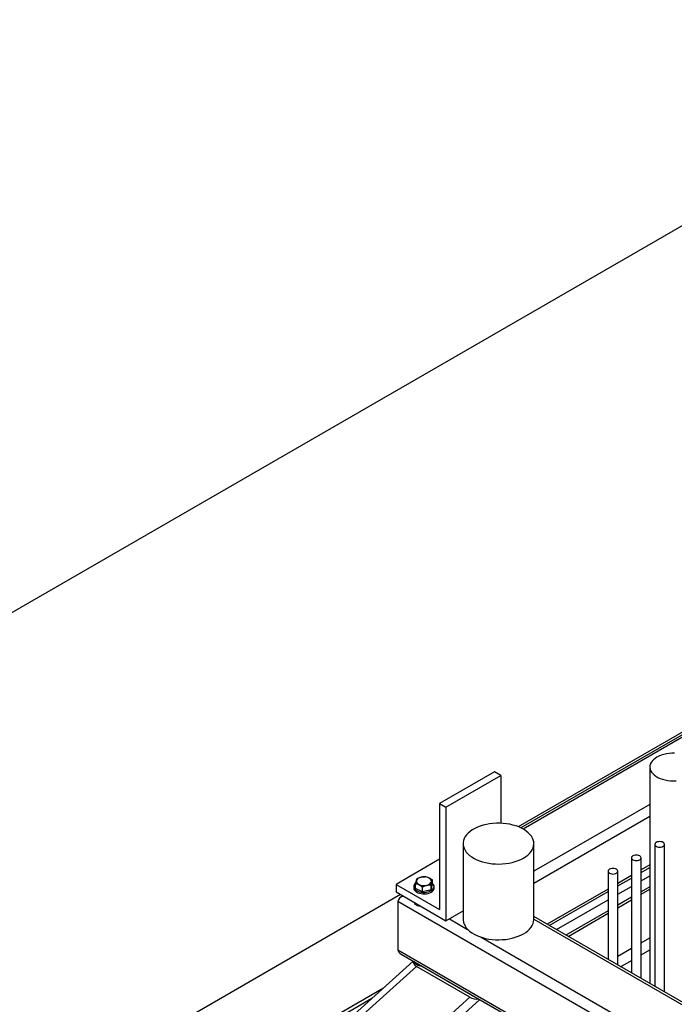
# Model space of a CAD drawing. Header units: millimetres. Extents: x 0 to 849, y 0 to 594.
# Tile 66 of 84: x 461 to 486, y 451 to 489. Entities that reach past the tile are written whole.
import ezdxf

# ---------------------------------------------------------------- set-up
doc = ezdxf.new("R2010")
doc.units = ezdxf.units.MM
doc.layers.add('TRAIT-FORT', color=4, linetype='Continuous', lineweight=25)

msp = doc.modelspace()

# ---------------------------------------------------------------- linework, layer by layer
at = {"layer": 'TRAIT-FORT', "color": 4, "linetype": 'Continuous', "lineweight": 25}
for p, q in [((386.956, 423.244), (508.174, 493.222)), ((502.059, 470.184), (479.968, 457.431)), ((502.144, 470.135), (480.066, 457.389)), ((489.342, 462.648), (480.154, 457.344)), ((479.049, 459.551), (476.932, 458.329)), ((479.301, 459.405), (479.049, 459.551)), ((485.031, 459.732), (485.031, 451.395)), ((477.184, 458.183), (479.301, 459.405)), ((479.301, 459.405), (479.301, 457.564)), ((476.932, 458.329), (477.184, 458.183)), ((476.932, 458.329), (476.932, 454.246)), ((477.184, 458.183), (477.184, 453.809)), ((485.031, 458.293), (480.566, 455.715)), ((485.031, 457.826), (480.566, 455.249)), ((477.844, 456.781), (477.844, 453.865)), ((480.566, 453.865), (480.566, 456.781)), ((485.225, 456.754), (485.225, 451.282)), ((485.595, 451.069), (485.595, 456.754)), ((476.932, 456.177), (475.26, 455.212)), ((484.326, 456.236), (484.326, 451.801)), ((484.696, 451.588), (484.696, 456.236)), ((483.427, 455.718), (483.427, 452.32)), ((483.797, 452.107), (483.797, 455.718)), ((485.031, 455.96), (484.696, 455.767)), ((484.696, 455.67), (485.031, 455.863)), ((476.659, 455.207), (476.659, 455.382)), ((484.326, 455.553), (483.797, 455.248)), ((483.797, 455.151), (484.326, 455.457)), ((484.696, 455.349), (485.031, 455.543)), ((475.26, 455.212), (475.26, 454.92)), ((475.26, 455.212), (476.932, 454.246)), ((475.942, 455.131), (475.942, 455.073)), ((476.01, 455.055), (476.01, 455.23)), ((476.286, 454.931), (476.01, 455.055)), ((476.286, 454.931), (476.286, 455.105)), ((476.611, 455.007), (476.286, 454.931)), ((476.611, 455.007), (476.659, 455.207)), ((476.611, 455.007), (476.611, 455.182)), ((476.727, 455.073), (476.727, 455.131)), ((483.427, 455.034), (481.076, 453.677)), ((481.16, 453.629), (483.427, 454.938)), ((483.797, 454.83), (484.326, 455.136)), ((485.031, 455.121), (484.696, 454.928)), ((484.696, 454.832), (485.031, 455.025)), ((475.439, 454.817), (408.11, 415.948)), ((475.26, 454.92), (477.184, 453.809)), ((475.336, 454.562), (475.336, 452.696)), ((475.336, 454.562), (496.498, 442.345)), ((475.524, 454.768), (475.454, 454.727)), ((481.438, 453.469), (483.427, 454.617)), ((484.326, 454.715), (483.797, 454.409)), ((483.797, 454.313), (484.326, 454.618)), ((477.184, 453.809), (477.844, 454.19)), ((483.427, 454.196), (481.803, 453.258)), ((477.316, 453.885), (478.018, 453.48)), ((501.146, 442.091), (480.566, 453.972)), ((480.566, 453.876), (501.146, 441.995)), ((481.886, 453.21), (483.427, 454.099)), ((478.539, 453.18), (500.861, 440.293)), ((484.696, 452.966), (485.031, 453.159)), ((475.336, 452.696), (496.01, 440.761)), ((483.797, 452.447), (484.326, 452.752)), ((484.696, 452.499), (485.031, 452.692)), ((475.454, 452.531), (495.927, 440.712)), ((483.907, 452.043), (484.326, 452.285)), ((475.925, 452.259), (467.085, 444.296)), ((467.17, 444.054), (476.048, 452.051)), ((478.099, 450.867), (476.048, 452.051)), ((478.2, 450.925), (476.214, 452.072)), ((476.397, 451.966), (476.411, 451.979)), ((476.547, 451.88), (476.561, 451.892)), ((412.025, 415.001), (474.783, 451.231)), ((412.151, 414.928), (474.333, 450.825)), ((468.416, 442.145), (478.099, 450.867)), ((472.244, 445.149), (478.492, 450.777))]:
    msp.add_line(p, q, dxfattribs=at)
at = {"layer": 'TRAIT-FORT', "color": 4, "linetype": 'Continuous', "lineweight": 25, "flags": 128}
for points in [[(485.986, 460.268), (485.878, 460.266), (485.772, 460.257), (485.667, 460.241), (485.567, 460.218), (485.472, 460.188), (485.383, 460.153), (485.303, 460.111), (485.231, 460.065), (485.169, 460.014), (485.118, 459.959), (485.078, 459.901), (485.05, 459.841), (485.034, 459.779), (485.031, 459.717), (485.041, 459.654), (485.062, 459.593), (485.096, 459.534), (485.142, 459.478), (485.199, 459.425), (485.266, 459.376), (485.342, 459.332), (485.427, 459.293), (485.519, 459.26), (485.617, 459.234), (485.719, 459.214), (485.825, 459.202), (485.932, 459.196), (486.04, 459.198)], [(480.167, 456.225), (480.255, 456.282), (480.334, 456.342), (480.402, 456.407), (480.459, 456.476), (480.504, 456.547), (480.537, 456.621), (480.558, 456.696), (480.566, 456.771), (480.561, 456.847), (480.543, 456.922), (480.513, 456.996), (480.471, 457.068), (480.417, 457.137), (480.352, 457.203), (480.276, 457.265), (480.19, 457.323), (480.095, 457.375), (479.991, 457.422), (479.88, 457.463), (479.763, 457.497), (479.641, 457.525), (479.515, 457.546), (479.385, 457.559), (479.254, 457.566), (479.123, 457.565), (478.992, 457.557), (478.863, 457.541), (478.738, 457.519), (478.617, 457.489), (478.501, 457.453), (478.392, 457.411), (478.29, 457.362), (478.197, 457.309), (478.114, 457.25), (478.04, 457.187), (477.978, 457.12), (477.927, 457.05), (477.888, 456.978), (477.861, 456.904), (477.847, 456.828), (477.845, 456.752), (477.856, 456.677), (477.88, 456.602), (477.916, 456.529), (477.964, 456.458), (478.024, 456.391), (478.094, 456.327), (478.176, 456.267), (478.266, 456.212), (478.366, 456.162), (478.473, 456.119), (478.587, 456.081), (478.707, 456.05), (478.832, 456.025), (478.96, 456.008), (479.09, 455.998), (479.221, 455.995), (479.353, 456), (479.482, 456.012), (479.61, 456.031), (479.733, 456.057), (479.852, 456.09), (479.964, 456.129), (480.07, 456.174), (480.167, 456.225)], [(485.541, 456.678), (485.57, 456.7), (485.589, 456.726), (485.595, 456.754), (485.589, 456.782), (485.57, 456.807), (485.541, 456.829), (485.503, 456.846), (485.458, 456.857), (485.41, 456.861), (485.362, 456.857), (485.318, 456.846), (485.279, 456.829), (485.25, 456.807), (485.231, 456.782), (485.225, 456.754), (485.231, 456.726), (485.25, 456.7), (485.279, 456.678), (485.318, 456.661), (485.362, 456.651), (485.41, 456.647), (485.458, 456.651), (485.503, 456.661), (485.541, 456.678)], [(484.642, 456.161), (484.671, 456.183), (484.69, 456.208), (484.696, 456.236), (484.69, 456.264), (484.671, 456.289), (484.642, 456.312), (484.604, 456.329), (484.559, 456.339), (484.511, 456.343), (484.463, 456.339), (484.419, 456.329), (484.38, 456.312), (484.351, 456.289), (484.332, 456.264), (484.326, 456.236), (484.332, 456.208), (484.351, 456.183), (484.38, 456.161), (484.419, 456.144), (484.463, 456.133), (484.511, 456.129), (484.559, 456.133), (484.604, 456.144), (484.642, 456.161)], [(483.743, 455.643), (483.772, 455.665), (483.791, 455.691), (483.797, 455.718), (483.791, 455.746), (483.772, 455.772), (483.743, 455.794), (483.705, 455.811), (483.66, 455.821), (483.612, 455.825), (483.564, 455.821), (483.52, 455.811), (483.481, 455.794), (483.452, 455.772), (483.433, 455.746), (483.427, 455.718), (483.433, 455.691), (483.452, 455.665), (483.481, 455.643), (483.52, 455.626), (483.564, 455.615), (483.612, 455.611), (483.66, 455.615), (483.705, 455.626), (483.743, 455.643)], [(476.157, 455.204), (476.208, 455.185), (476.265, 455.174), (476.325, 455.169), (476.385, 455.171), (476.443, 455.181), (476.496, 455.197), (476.542, 455.22), (476.579, 455.247), (476.606, 455.279), (476.62, 455.312), (476.622, 455.347), (476.612, 455.381), (476.589, 455.414), (476.555, 455.442), (476.512, 455.467), (476.46, 455.485), (476.404, 455.497), (476.344, 455.502), (476.284, 455.499), (476.226, 455.489), (476.173, 455.473), (476.127, 455.451), (476.09, 455.423), (476.063, 455.392), (476.049, 455.358), (476.047, 455.323), (476.057, 455.289), (476.08, 455.257), (476.114, 455.228), (476.157, 455.204)], [(475.971, 455.044), (476.004, 455.008), (476.047, 454.976), (476.1, 454.949), (476.16, 454.928), (476.226, 454.913), (476.295, 454.905), (476.365, 454.905), (476.435, 454.912), (476.501, 454.926), (476.562, 454.946), (476.615, 454.972), (476.66, 455.004), (476.694, 455.04), (476.716, 455.078), (476.727, 455.118), (476.724, 455.159), (476.709, 455.199), (476.682, 455.236), (476.659, 455.259)], [(475.971, 454.986), (476.004, 454.95), (476.047, 454.918), (476.1, 454.891), (476.16, 454.87), (476.226, 454.855), (476.295, 454.847), (476.365, 454.847), (476.435, 454.853), (476.501, 454.867), (476.562, 454.888), (476.615, 454.914), (476.66, 454.946), (476.694, 454.981), (476.716, 455.02), (476.727, 455.06), (476.727, 455.073)], [(477.844, 453.865), (477.845, 453.836), (477.856, 453.761), (477.88, 453.686), (477.916, 453.613), (477.964, 453.542), (478.024, 453.475), (478.094, 453.411), (478.176, 453.351), (478.266, 453.296), (478.366, 453.246), (478.473, 453.202), (478.587, 453.165), (478.707, 453.134), (478.832, 453.109), (478.96, 453.092), (479.09, 453.082), (479.221, 453.079), (479.353, 453.084), (479.482, 453.096), (479.61, 453.115), (479.733, 453.141), (479.852, 453.174), (479.964, 453.213), (480.07, 453.258), (480.167, 453.309)], [(480.167, 453.309), (480.255, 453.365), (480.334, 453.426), (480.402, 453.491), (480.459, 453.56), (480.504, 453.631), (480.537, 453.704), (480.558, 453.779), (480.566, 453.855), (480.566, 453.865)]]:
    msp.add_lwpolyline(points, dxfattribs=at)
at = {"layer": 'TRAIT-FORT', "color": 4, "linetype": 'Continuous', "lineweight": 25}
for centre, radius, start, end in [((476.087, 455.074), 0.145, 180.6125, 217.3752), ((476.099, 455.132), 0.155, 124.408, 214.4754), ((476.154, 452.325), 0.22, 201.1987, 243.8193), ((476.313, 452.601), 0.538, 241.5632, 264.4637)]:
    msp.add_arc(centre, radius, start, end, dxfattribs=at)
for centre, major_axis, ratio, start_param, end_param in [((475.74, 454.562), (0.404, 0), 0.577382, 2.108611, 3.141593), ((475.74, 454.562), (0.404, 0), 0.577382, 2.108611, 3.141593), ((475.74, 452.696), (0.404, 0), 0.577382, 3.141593, 3.927072), ((475.74, 452.696), (0.404, 0), 0.577382, 3.141593, 3.927072), ((476.25, 452.168), (0.325, -0.063), 0.546903, 3.007358, 4.151128), ((478.301, 450.984), (0.325, -0.063), 0.546903, 4.151128, 5.294898), ((478.301, 450.984), (0.162, -0.032), 0.546903, 4.151128, 4.745801)]:
    msp.add_ellipse(centre, major_axis=major_axis, ratio=ratio, start_param=start_param, end_param=end_param, dxfattribs=at)
for points, knots in [([(476.058, 455.43), (476.054, 455.419), (476.045, 455.397), (476.033, 455.35), (476.021, 455.293), (476.013, 455.251), (476.01, 455.23)], [0, 0, 0, 0, 0.264605, 0.534948, 0.765343, 1, 1, 1, 1]), ([(476.058, 455.43), (476.086, 455.443), (476.143, 455.47), (476.227, 455.494), (476.308, 455.506), (476.358, 455.506), (476.383, 455.506)], [0, 0, 0, 0, 0.264605, 0.534948, 0.765343, 1, 1, 1, 1]), ([(476.659, 455.382), (476.624, 455.407), (476.566, 455.447), (476.481, 455.484), (476.425, 455.499), (476.392, 455.505), (476.383, 455.506)], [0, 0, 0, 0, 0.385549, 0.637642, 0.896546, 1, 1, 1, 1]), ([(476.611, 455.182), (476.615, 455.205), (476.624, 455.253), (476.636, 455.31), (476.648, 455.353), (476.655, 455.372), (476.659, 455.382)], [0, 0, 0, 0, 0.264605, 0.534948, 0.765343, 1, 1, 1, 1]), ([(476.286, 455.105), (476.251, 455.13), (476.193, 455.171), (476.108, 455.208), (476.052, 455.223), (476.019, 455.228), (476.01, 455.23)], [0, 0, 0, 0, 0.385549, 0.637642, 0.896546, 1, 1, 1, 1]), ([(476.611, 455.182), (476.583, 455.181), (476.526, 455.181), (476.441, 455.166), (476.361, 455.14), (476.311, 455.117), (476.286, 455.105)], [0, 0, 0, 0, 0.264605, 0.534948, 0.765343, 1, 1, 1, 1]), ([(476.206, 454.374), (476.198, 454.374), (476.155, 454.371), (476.083, 454.384), (476.005, 454.435), (475.98, 454.487), (475.968, 454.511)], [0, 0, 0, 0, 0.06792, 0.3948775, 0.723989, 1, 1, 1, 1])]:
    msp.add_open_spline(points, degree=3, knots=knots, dxfattribs=at)

doc.saveas('drawing.dxf')
